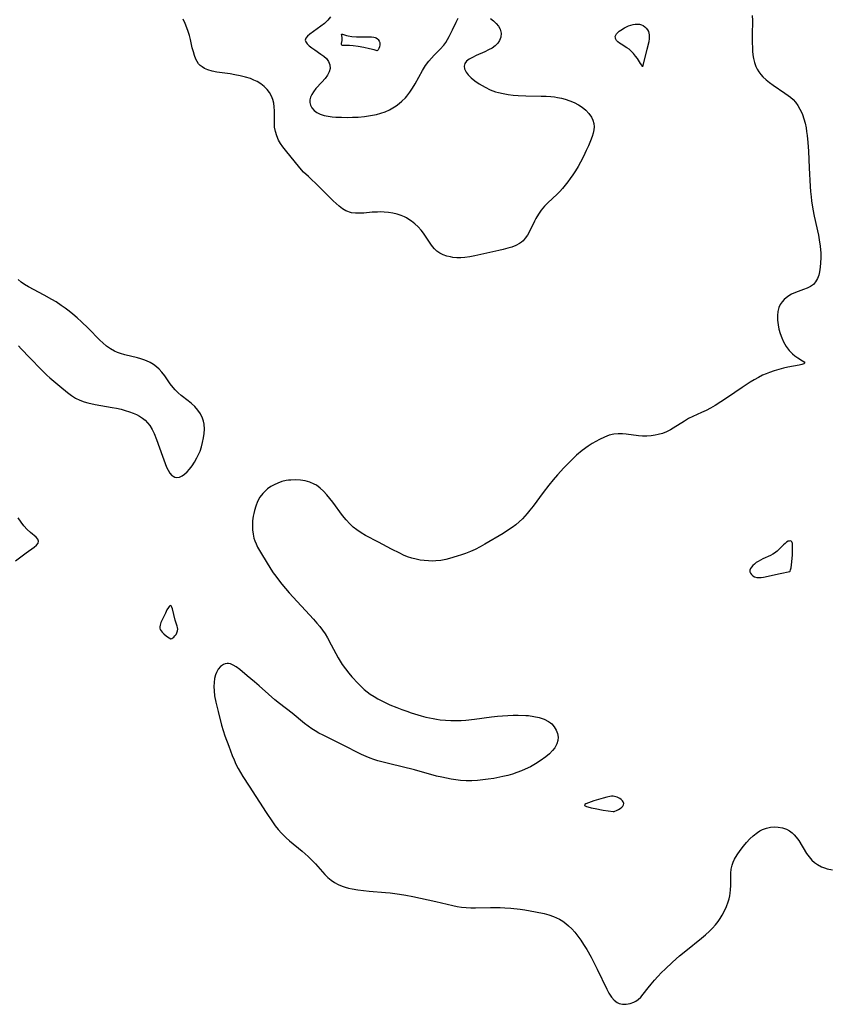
# Model space of a CAD drawing. Header units: inches. Extents: x 1073367 to 1082519, y 1569854 to 1574957.
# Tile 152 of 256: x 1076657 to 1076933, y 1572256 to 1572590. Entities that reach past the tile are written whole.
import ezdxf

# ---------------------------------------------------------------- set-up
doc = ezdxf.new("R2010")
doc.units = ezdxf.units.IN
doc.header["$MEASUREMENT"] = 0
doc.layers.add('CGG_CurvaNivelLidar_v1', color=7, linetype='Continuous', lineweight=30, true_color=0x008008)

msp = doc.modelspace()

# ---------------------------------------------------------------- linework, layer by layer
at = {"layer": 'CGG_CurvaNivelLidar_v1'}
for points in [[(1076905.7544, 1572591.6278, 70), (1076905.7777, 1572589.8663, 70), (1076905.7082, 1572584.9099, 70), (1076905.7265, 1572582.1547, 70), (1076905.7682, 1572580.7868, 70), (1076905.8458, 1572579.4737, 70), (1076905.9726, 1572578.1848, 70), (1076906.1628, 1572576.9275, 70), (1076906.4677, 1572575.5892, 70), (1076906.9031, 1572574.3144, 70), (1076907.3688, 1572573.3464, 70), (1076907.9383, 1572572.4349, 70), (1076908.6065, 1572571.5824, 70), (1076909.357, 1572570.7811, 70), (1076910.4429, 1572569.7882, 70), (1076911.6126, 1572568.8517, 70), (1076912.8413, 1572567.9598, 70), (1076916.8331, 1572565.2688, 70), (1076917.9263, 1572564.4736, 70), (1076918.7282, 1572563.8364, 70), (1076919.5909, 1572563.0567, 70), (1076920.3732, 1572562.2112, 70), (1076921.2056, 1572561.0698, 70), (1076921.9125, 1572559.8306, 70), (1076922.514, 1572558.5136, 70), (1076922.7416, 1572557.9342, 70), (1076923.2323, 1572556.4826, 70), (1076923.6403, 1572554.9833, 70), (1076923.9711, 1572553.446, 70), (1076924.1866, 1572552.167, 70), (1076924.3618, 1572550.872, 70), (1076924.6069, 1572548.4796, 70), (1076924.8154, 1572545.491, 70), (1076925.076, 1572539.8419, 70), (1076925.4175, 1572533.5313, 70), (1076925.5413, 1572531.8009, 70), (1076925.7043, 1572530.0768, 70), (1076925.8759, 1572528.6783, 70), (1076926.2969, 1572525.8953, 70), (1076926.7194, 1572523.5163, 70), (1076928.1784, 1572517.0292, 70), (1076928.4749, 1572515.4293, 70), (1076928.7731, 1572513.2748, 70), (1076928.9521, 1572510.9406, 70), (1076928.9857, 1572509.2933, 70), (1076928.9388, 1572507.6807, 70), (1076928.8033, 1572506.1192, 70), (1076928.5643, 1572504.6296, 70), (1076928.4364, 1572504.0673, 70), (1076928.2759, 1572503.4907, 70), (1076927.8245, 1572502.2961, 70), (1076927.2265, 1572501.232, 70), (1076926.4594, 1572500.334, 70), (1076925.4882, 1572499.6139, 70), (1076924.367, 1572499.0436, 70), (1076923.1464, 1572498.5618, 70), (1076920.3823, 1572497.5535, 70), (1076919.1037, 1572496.9736, 70), (1076917.782, 1572496.1768, 70), (1076916.6106, 1572495.2062, 70), (1076915.8708, 1572494.3734, 70), (1076915.2575, 1572493.4519, 70), (1076914.7879, 1572492.4498, 70), (1076914.4271, 1572491.1322, 70), (1076914.27, 1572489.7344, 70), (1076914.2941, 1572488.1512, 70), (1076914.4773, 1572486.6388, 70), (1076914.7923, 1572485.1195, 70), (1076915.221, 1572483.6138, 70), (1076915.7423, 1572482.1761, 70), (1076916.3723, 1572480.7976, 70), (1076917.2597, 1572479.2884, 70), (1076918.2746, 1572477.9248, 70), (1076919.3803, 1572476.7426, 70), (1076920.1781, 1572476.0547, 70), (1076921.1619, 1572475.3566, 70), (1076922.836, 1572474.3481, 70), (1076923.3553, 1572473.9811, 70), (1076923.5285, 1572473.6775, 70), (1076923.2539, 1572473.4098, 70), (1076922.5865, 1572473.1726, 70), (1076921.6218, 1572472.9467, 70), (1076917.86, 1572472.2037, 70), (1076916.3476, 1572471.8536, 70), (1076914.7859, 1572471.4455, 70), (1076913.1986, 1572470.976, 70), (1076911.6056, 1572470.4377, 70), (1076910.4176, 1572469.9818, 70), (1076909.2434, 1572469.4751, 70), (1076907.8, 1572468.764, 70), (1076906.3846, 1572467.9814, 70), (1076904.9935, 1572467.143, 70), (1076903.6438, 1572466.276, 70), (1076902.31, 1572465.3798, 70), (1076897.3479, 1572461.9232, 70), (1076895.1018, 1572460.4404, 70), (1076893.1177, 1572459.218, 70), (1076891.5829, 1572458.3452, 70), (1076890.038, 1572457.5346, 70), (1076888.4874, 1572456.7937, 70), (1076885.5921, 1572455.5062, 70), (1076884.133, 1572454.7548, 70), (1076882.7035, 1572453.9338, 70), (1076878.911, 1572451.5745, 70), (1076877.951, 1572451.0124, 70), (1076876.6146, 1572450.333, 70), (1076875.235, 1572449.7658, 70), (1076873.8153, 1572449.3319, 70), (1076872.8372, 1572449.123, 70), (1076871.4166, 1572448.9185, 70), (1076869.9762, 1572448.8159, 70), (1076868.5268, 1572448.8164, 70), (1076867.1119, 1572448.9142, 70), (1076862.9973, 1572449.4485, 70), (1076861.7063, 1572449.5847, 70), (1076860.2387, 1572449.6411, 70), (1076858.7994, 1572449.5314, 70), (1076857.158, 1572449.1365, 70), (1076855.5461, 1572448.5112, 70), (1076853.9463, 1572447.7292, 70), (1076852.6664, 1572447.0276, 70), (1076851.392, 1572446.2682, 70), (1076850.0339, 1572445.386, 70), (1076848.0548, 1572443.9469, 70), (1076846.1201, 1572442.3327, 70), (1076845.0211, 1572441.3283, 70), (1076842.8905, 1572439.2247, 70), (1076841.7869, 1572438.0602, 70), (1076839.6376, 1572435.6689, 70), (1076838.1594, 1572433.9414, 70), (1076836.7471, 1572432.2258, 70), (1076834.7319, 1572429.6673, 70), (1076831.3753, 1572425.0986, 70), (1076830.3127, 1572423.6844, 70), (1076829.3879, 1572422.5281, 70), (1076828.5956, 1572421.6157, 70), (1076827.7644, 1572420.7431, 70), (1076826.6425, 1572419.6964, 70), (1076825.4583, 1572418.7168, 70), (1076824.2213, 1572417.7977, 70), (1076822.7097, 1572416.7833, 70), (1076821.1575, 1572415.8147, 70), (1076815.0281, 1572412.1551, 70), (1076813.3917, 1572411.238, 70), (1076811.7245, 1572410.3877, 70), (1076810.092, 1572409.6608, 70), (1076808.4286, 1572409.0075, 70), (1076807.0182, 1572408.5061, 70), (1076805.598, 1572408.0414, 70), (1076802.9555, 1572407.2749, 70), (1076801.7358, 1572406.9762, 70), (1076800.0769, 1572406.6555, 70), (1076798.41, 1572406.4599, 70), (1076797.1432, 1572406.4124, 70), (1076795.8742, 1572406.4436, 70), (1076794.4599, 1572406.5583, 70), (1076793.0512, 1572406.7543, 70), (1076791.6533, 1572407.0341, 70), (1076790.1977, 1572407.424, 70), (1076788.7649, 1572407.9084, 70), (1076787.4364, 1572408.447, 70), (1076786.1261, 1572409.0471, 70), (1076783.3482, 1572410.4618, 70), (1076778.9277, 1572412.8316, 70), (1076774.5011, 1572415.1316, 70), (1076772.9901, 1572416.0038, 70), (1076771.55, 1572416.9703, 70), (1076770.3139, 1572417.9692, 70), (1076769.1561, 1572419.0703, 70), (1076767.8999, 1572420.4587, 70), (1076766.7166, 1572421.9307, 70), (1076763.4138, 1572426.3565, 70), (1076762.4034, 1572427.6534, 70), (1076761.3474, 1572428.9307, 70), (1076760.2495, 1572430.129, 70), (1076759.0868, 1572431.2107, 70), (1076757.823, 1572432.1369, 70), (1076757.0613, 1572432.5672, 70), (1076755.5913, 1572433.1799, 70), (1076754.0389, 1572433.6033, 70), (1076752.4313, 1572433.8624, 70), (1076750.7928, 1572433.9696, 70), (1076749.1464, 1572433.9247, 70), (1076748.3855, 1572433.8486, 70), (1076747.6165, 1572433.7309, 70), (1076746.1582, 1572433.3905, 70), (1076744.7461, 1572432.905, 70), (1076743.5254, 1572432.3433, 70), (1076742.3662, 1572431.6766, 70), (1076741.2792, 1572430.9149, 70), (1076740.4132, 1572430.1853, 70), (1076739.6283, 1572429.3784, 70), (1076738.6621, 1572428.0663, 70), (1076737.8732, 1572426.6132, 70), (1076737.2411, 1572425.0571, 70), (1076736.7984, 1572423.5899, 70), (1076736.5758, 1572422.6181, 70), (1076736.399, 1572421.6337, 70), (1076736.2077, 1572420.0784, 70), (1076736.1272, 1572418.5184, 70), (1076736.1736, 1572416.9671, 70), (1076736.3436, 1572415.5803, 70), (1076736.6498, 1572414.2229, 70), (1076736.967, 1572413.253, 70), (1076737.353, 1572412.3029, 70), (1076737.8984, 1572411.1687, 70), (1076738.5081, 1572410.056, 70), (1076739.2306, 1572408.8514, 70), (1076742.4187, 1572403.6815, 70), (1076743.2157, 1572402.458, 70), (1076744.0516, 1572401.2519, 70), (1076744.9229, 1572400.0651, 70), (1076746.103, 1572398.5557, 70), (1076747.3295, 1572397.0833, 70), (1076748.5961, 1572395.65, 70), (1076756.8167, 1572386.7489, 70), (1076758.0173, 1572385.3908, 70), (1076759.0074, 1572384.1845, 70), (1076759.8999, 1572382.9687, 70), (1076760.7591, 1572381.6804, 70), (1076761.576, 1572380.3575, 70), (1076762.8971, 1572378.0381, 70), (1076765.2601, 1572373.6325, 70), (1076765.9268, 1572372.4888, 70), (1076766.63, 1572371.3687, 70), (1076767.6841, 1572369.849, 70), (1076768.8141, 1572368.3868, 70), (1076769.8718, 1572367.1386, 70), (1076772.0169, 1572364.8226, 70), (1076773.1001, 1572363.757, 70), (1076774.0714, 1572362.8803, 70), (1076775.0798, 1572362.0482, 70), (1076776.1273, 1572361.2663, 70), (1076777.39, 1572360.4299, 70), (1076778.7001, 1572359.6617, 70), (1076780.0428, 1572358.9575, 70), (1076782.8092, 1572357.6733, 70), (1076785.164, 1572356.6839, 70), (1076786.812, 1572356.0449, 70), (1076788.4765, 1572355.4476, 70), (1076790.0344, 1572354.9324, 70), (1076793.3475, 1572353.9369, 70), (1076795.0123, 1572353.4918, 70), (1076797.4771, 1572352.933, 70), (1076798.6094, 1572352.7378, 70), (1076799.8528, 1572352.5761, 70), (1076801.6192, 1572352.4176, 70), (1076803.3978, 1572352.3287, 70), (1076805.1852, 1572352.3049, 70), (1076806.9785, 1572352.347, 70), (1076808.5645, 1572352.44, 70), (1076811.4889, 1572352.732, 70), (1076817.2121, 1572353.5133, 70), (1076819.2678, 1572353.749, 70), (1076821.0397, 1572353.9091, 70), (1076822.8118, 1572354.0287, 70), (1076824.5795, 1572354.1039, 70), (1076826.3366, 1572354.1269, 70), (1076828.9058, 1572354.0385, 70), (1076829.7845, 1572353.9649, 70), (1076831.6537, 1572353.7109, 70), (1076833.4376, 1572353.317, 70), (1076835.0974, 1572352.76, 70), (1076836.5805, 1572352.0024, 70), (1076837.2215, 1572351.5446, 70), (1076837.676, 1572351.1464, 70), (1076838.5406, 1572350.15, 70), (1076839.2013, 1572349.0372, 70), (1076839.6436, 1572347.8477, 70), (1076839.8385, 1572346.6165, 70), (1076839.773, 1572345.4987, 70), (1076839.4719, 1572344.4057, 70), (1076839.131, 1572343.6897, 70), (1076838.6931, 1572342.998, 70), (1076837.9701, 1572342.0969, 70), (1076836.8937, 1572341.0239, 70), (1076835.6723, 1572340.004, 70), (1076833.7892, 1572338.6498, 70), (1076832.1502, 1572337.6048, 70), (1076830.4393, 1572336.628, 70), (1076828.6619, 1572335.7449, 70), (1076827.3765, 1572335.1956, 70), (1076825.8764, 1572334.6326, 70), (1076824.35, 1572334.1315, 70), (1076822.8029, 1572333.6891, 70), (1076821.0594, 1572333.2631, 70), (1076818.0265, 1572332.669, 70), (1076816.1715, 1572332.3796, 70), (1076814.3142, 1572332.1438, 70), (1076812.4572, 1572331.97, 70), (1076810.6019, 1572331.8727, 70), (1076808.6384, 1572331.8741, 70), (1076806.7416, 1572331.9913, 70), (1076805.1443, 1572332.1713, 70), (1076803.5535, 1572332.4121, 70), (1076801.9698, 1572332.7038, 70), (1076800.3938, 1572333.0393, 70), (1076798.6284, 1572333.4653, 70), (1076791.1441, 1572335.5566, 70), (1076782.7314, 1572337.5665, 70), (1076779.9916, 1572338.2781, 70), (1076778.6361, 1572338.673, 70), (1076777.3329, 1572339.0972, 70), (1076776.0451, 1572339.5637, 70), (1076774.7744, 1572340.074, 70), (1076773.1835, 1572340.7854, 70), (1076771.6129, 1572341.5468, 70), (1076768.0259, 1572343.369, 70), (1076760.1484, 1572347.2879, 70), (1076758.7071, 1572348.0592, 70), (1076757.4719, 1572348.7712, 70), (1076756.2668, 1572349.5256, 70), (1076755.0983, 1572350.3299, 70), (1076753.8405, 1572351.2907, 70), (1076749.6704, 1572354.7454, 70), (1076745.3222, 1572358.0329, 70), (1076743.7218, 1572359.292, 70), (1076741.5329, 1572361.1971, 70), (1076738.4359, 1572364.0428, 70), (1076736.8618, 1572365.43, 70), (1076734.3792, 1572367.5062, 70), (1076731.8458, 1572369.5676, 70), (1076730.6276, 1572370.4703, 70), (1076729.6316, 1572371.0734, 70), (1076728.6474, 1572371.4849, 70), (1076728.0404, 1572371.6178, 70), (1076727.5289, 1572371.6444, 70), (1076726.8784, 1572371.5548, 70), (1076726.2602, 1572371.3299, 70), (1076725.3415, 1572370.6924, 70), (1076724.5581, 1572369.78, 70), (1076723.9317, 1572368.6493, 70), (1076723.6135, 1572367.8018, 70), (1076723.2939, 1572366.5723, 70), (1076723.0939, 1572365.2599, 70), (1076723.0218, 1572363.8877, 70), (1076723.0971, 1572362.3212, 70), (1076723.3029, 1572360.7206, 70), (1076723.7282, 1572358.5121, 70), (1076724.4855, 1572355.3463, 70), (1076725.6607, 1572350.6803, 70), (1076726.1996, 1572348.8866, 70), (1076726.7971, 1572347.107, 70), (1076728.0834, 1572343.5784, 70), (1076729.2726, 1572340.4641, 70), (1076729.8867, 1572338.97, 70), (1076730.5435, 1572337.5031, 70), (1076731.2614, 1572336.0731, 70), (1076732.0433, 1572334.6994, 70), (1076732.8714, 1572333.3483, 70), (1076734.9749, 1572330.0326, 70), (1076740.7489, 1572321.0793, 70), (1076742.9164, 1572317.8936, 70), (1076743.8948, 1572316.5701, 70), (1076744.9168, 1572315.2875, 70), (1076745.995, 1572314.0586, 70), (1076746.7451, 1572313.2818, 70), (1076747.523, 1572312.5332, 70), (1076748.6786, 1572311.5025, 70), (1076753.0082, 1572307.9097, 70), (1076755.0384, 1572306.1217, 70), (1076756.3324, 1572304.8889, 70), (1076757.5628, 1572303.619, 70), (1076760.7082, 1572300.0662, 70), (1076761.7441, 1572299.0231, 70), (1076762.8543, 1572298.0893, 70), (1076764.0152, 1572297.3266, 70), (1076765.2585, 1572296.6803, 70), (1076766.5653, 1572296.1298, 70), (1076767.6458, 1572295.7503, 70), (1076768.7552, 1572295.4294, 70), (1076769.9965, 1572295.1494, 70), (1076771.8614, 1572294.8306, 70), (1076773.7665, 1572294.5893, 70), (1076775.6969, 1572294.4043, 70), (1076781.267, 1572293.9836, 70), (1076782.8432, 1572293.8119, 70), (1076785.9909, 1572293.3773, 70), (1076788.2206, 1572292.997, 70), (1076790.5869, 1572292.5348, 70), (1076798.3734, 1572290.8631, 70), (1076804.0994, 1572289.5048, 70), (1076805.5945, 1572289.212, 70), (1076807.0981, 1572288.9787, 70), (1076808.6102, 1572288.8173, 70), (1076810.2353, 1572288.7331, 70), (1076811.8687, 1572288.7185, 70), (1076816.9414, 1572288.8351, 70), (1076818.5854, 1572288.8448, 70), (1076820.186, 1572288.8087, 70), (1076821.7877, 1572288.7301, 70), (1076823.7594, 1572288.5835, 70), (1076826.9872, 1572288.237, 70), (1076828.5927, 1572288.0138, 70), (1076830.4178, 1572287.7155, 70), (1076832.2282, 1572287.3788, 70), (1076835.0739, 1572286.7544, 70), (1076836.7031, 1572286.2994, 70), (1076838.2865, 1572285.7537, 70), (1076839.3253, 1572285.3211, 70), (1076840.3302, 1572284.828, 70), (1076841.4164, 1572284.1899, 70), (1076842.4497, 1572283.4681, 70), (1076843.4268, 1572282.6661, 70), (1076844.5219, 1572281.6039, 70), (1076845.5459, 1572280.4511, 70), (1076846.586, 1572279.1286, 70), (1076847.5737, 1572277.7433, 70), (1076848.5202, 1572276.3109, 70), (1076849.5984, 1572274.5575, 70), (1076851.0536, 1572271.9437, 70), (1076853.1099, 1572267.9006, 70), (1076856.3447, 1572261.1523, 70), (1076857.1232, 1572259.7152, 70), (1076857.9563, 1572258.426, 70), (1076858.8737, 1572257.3445, 70), (1076859.9102, 1572256.5468, 70), (1076860.5596, 1572256.2518, 70), (1076861.7431, 1572255.9897, 70), (1076862.9916, 1572255.988, 70), (1076864.2586, 1572256.2206, 70), (1076865.4988, 1572256.6783, 70), (1076866.2534, 1572257.0883, 70), (1076866.9673, 1572257.592, 70), (1076867.8824, 1572258.4417, 70), (1076868.7376, 1572259.4244, 70), (1076870.4266, 1572261.61, 70), (1076871.409, 1572262.8349, 70), (1076872.5314, 1572264.1571, 70), (1076873.7104, 1572265.4706, 70), (1076874.9408, 1572266.7653, 70), (1076876.14, 1572267.9582, 70), (1076878.6298, 1572270.283, 70), (1076881.0528, 1572272.4064, 70), (1076883.2013, 1572274.1918, 70), (1076888.4799, 1572278.4241, 70), (1076889.8756, 1572279.6028, 70), (1076891.2148, 1572280.8249, 70), (1076892.245, 1572281.8617, 70), (1076893.2138, 1572282.9431, 70), (1076894.1106, 1572284.0733, 70), (1076894.8639, 1572285.1599, 70), (1076895.5513, 1572286.2843, 70), (1076896.321, 1572287.7275, 70), (1076896.9908, 1572289.2096, 70), (1076897.5496, 1572290.7247, 70), (1076897.8522, 1572291.7501, 70), (1076898.0936, 1572292.7864, 70), (1076898.2494, 1572293.6924, 70), (1076898.3698, 1572294.7971, 70), (1076898.4352, 1572296.2877, 70), (1076898.4439, 1572299.1553, 70), (1076898.4902, 1572300.5194, 70), (1076898.6263, 1572301.8578, 70), (1076898.9064, 1572303.1835, 70), (1076899.2681, 1572304.2365, 70), (1076899.7417, 1572305.2622, 70), (1076900.6264, 1572306.7681, 70), (1076901.6535, 1572308.226, 70), (1076902.77, 1572309.6495, 70), (1076903.8171, 1572310.8982, 70), (1076904.9089, 1572312.0957, 70), (1076906.0581, 1572313.2066, 70), (1076907.4638, 1572314.3233, 70), (1076908.3065, 1572314.8628, 70), (1076909.1826, 1572315.3158, 70), (1076910.5168, 1572315.7997, 70), (1076911.8983, 1572316.0918, 70), (1076913.2373, 1572316.2061, 70), (1076914.5697, 1572316.1597, 70), (1076916.0215, 1572315.9068, 70), (1076917.3995, 1572315.4191, 70), (1076918.3453, 1572314.8952, 70), (1076919.2239, 1572314.2403, 70), (1076919.9855, 1572313.5162, 70), (1076920.6863, 1572312.7058, 70), (1076921.4957, 1572311.5868, 70), (1076924.1891, 1572307.2103, 70), (1076925.0486, 1572306.0036, 70), (1076926.003, 1572304.899, 70), (1076926.8926, 1572304.0855, 70), (1076927.8673, 1572303.3838, 70), (1076929.2663, 1572302.6448, 70), (1076930.1954, 1572302.284, 70), (1076931.1599, 1572301.9895, 70), (1076932.9086, 1572301.6062, 70)], [(1076816.9105, 1572590.5089, 69.5), (1076817.9028, 1572589.7592, 69.5), (1076818.8374, 1572588.8877, 69.5), (1076819.6086, 1572587.9377, 69.5), (1076820.1652, 1572586.9148, 69.5), (1076820.4892, 1572585.5617, 69.5), (1076820.4005, 1572584.189, 69.5), (1076820.0215, 1572583.1183, 69.5), (1076819.3835, 1572582.1337, 69.5), (1076818.5201, 1572581.2779, 69.5), (1076817.4763, 1572580.5313, 69.5), (1076816.2901, 1572579.8692, 69.5), (1076815.0258, 1572579.2723, 69.5), (1076812.0267, 1572577.9556, 69.5), (1076810.8007, 1572577.3521, 69.5), (1076809.7096, 1572576.7264, 69.5), (1076808.8026, 1572576.0536, 69.5), (1076808.1867, 1572575.2973, 69.5), (1076807.9383, 1572574.4027, 69.5), (1076808.0618, 1572573.4318, 69.5), (1076808.6072, 1572572.3287, 69.5), (1076809.2877, 1572571.4783, 69.5), (1076810.3681, 1572570.4281, 69.5), (1076811.6399, 1572569.4006, 69.5), (1076813.0549, 1572568.4134, 69.5), (1076814.0491, 1572567.7954, 69.5), (1076815.085, 1572567.2118, 69.5), (1076816.7826, 1572566.3886, 69.5), (1076818.5661, 1572565.7144, 69.5), (1076819.5821, 1572565.422, 69.5), (1076821.2165, 1572565.0557, 69.5), (1076822.8907, 1572564.7795, 69.5), (1076824.5934, 1572564.5769, 69.5), (1076826.3155, 1572564.4357, 69.5), (1076828.9308, 1572564.321, 69.5), (1076834.0558, 1572564.2488, 69.5), (1076835.752, 1572564.1866, 69.5), (1076837.4326, 1572564.063, 69.5), (1076838.6328, 1572563.9201, 69.5), (1076839.6417, 1572563.7578, 69.5), (1076840.9693, 1572563.4785, 69.5), (1076842.2692, 1572563.1338, 69.5), (1076843.843, 1572562.6204, 69.5), (1076845.35, 1572562.0106, 69.5), (1076846.7677, 1572561.2925, 69.5), (1076848.017, 1572560.4874, 69.5), (1076849.2559, 1572559.4499, 69.5), (1076850.3096, 1572558.2909, 69.5), (1076851.1491, 1572557.0337, 69.5), (1076851.6273, 1572555.9999, 69.5), (1076851.9337, 1572554.9315, 69.5), (1076852.0458, 1572553.8419, 69.5), (1076851.9555, 1572552.7719, 69.5), (1076851.7111, 1572551.6834, 69.5), (1076851.3638, 1572550.5655, 69.5), (1076850.796, 1572548.9881, 69.5), (1076850.1452, 1572547.36, 69.5), (1076849.4229, 1572545.7038, 69.5), (1076848.452, 1572543.6823, 69.5), (1076847.4428, 1572541.7892, 69.5), (1076846.6072, 1572540.3359, 69.5), (1076845.732, 1572538.9016, 69.5), (1076844.8191, 1572537.492, 69.5), (1076843.9886, 1572536.2841, 69.5), (1076843.1275, 1572535.1051, 69.5), (1076842.2331, 1572533.9608, 69.5), (1076841.3314, 1572532.8923, 69.5), (1076840.3909, 1572531.8702, 69.5), (1076839.5069, 1572530.9894, 69.5), (1076836.3299, 1572527.9716, 69.5), (1076835.2567, 1572526.8483, 69.5), (1076834.1525, 1572525.5315, 69.5), (1076833.1562, 1572524.151, 69.5), (1076832.2788, 1572522.716, 69.5), (1076831.7882, 1572521.7845, 69.5), (1076830.1058, 1572518.2749, 69.5), (1076829.4485, 1572517.072, 69.5), (1076828.7112, 1572515.9697, 69.5), (1076827.9956, 1572515.1495, 69.5), (1076827.4171, 1572514.6416, 69.5), (1076827.0723, 1572514.3886, 69.5), (1076826.7619, 1572514.1854, 69.5), (1076825.5311, 1572513.5353, 69.5), (1076824.1836, 1572513.0052, 69.5), (1076822.7492, 1572512.5615, 69.5), (1076821.2527, 1572512.1764, 69.5), (1076819.7142, 1572511.8267, 69.5), (1076811.5473, 1572510.037, 69.5), (1076809.8909, 1572509.6798, 69.5), (1076808.2489, 1572509.4144, 69.5), (1076806.8565, 1572509.3202, 69.5), (1076805.4714, 1572509.3477, 69.5), (1076804.1069, 1572509.4894, 69.5), (1076803.3514, 1572509.6192, 69.5), (1076802.0716, 1572509.9345, 69.5), (1076800.8531, 1572510.3718, 69.5), (1076799.7164, 1572510.9461, 69.5), (1076798.7368, 1572511.6275, 69.5), (1076797.8597, 1572512.4353, 69.5), (1076797.2335, 1572513.1628, 69.5), (1076796.6516, 1572513.9453, 69.5), (1076794.1241, 1572517.7552, 69.5), (1076793.3902, 1572518.739, 69.5), (1076792.3936, 1572519.8528, 69.5), (1076791.2923, 1572520.8739, 69.5), (1076790.1063, 1572521.8002, 69.5), (1076788.8513, 1572522.6241, 69.5), (1076788.4394, 1572522.8623, 69.5), (1076787.6851, 1572523.2522, 69.5), (1076786.6483, 1572523.6884, 69.5), (1076785.2527, 1572524.1388, 69.5), (1076783.8065, 1572524.4789, 69.5), (1076782.3248, 1572524.7167, 69.5), (1076780.8208, 1572524.8547, 69.5), (1076779.7128, 1572524.8925, 69.5), (1076778.6043, 1572524.8818, 69.5), (1076776.776, 1572524.776, 69.5), (1076773.9418, 1572524.5171, 69.5), (1076772.5654, 1572524.4407, 69.5), (1076771.1144, 1572524.4681, 69.5), (1076769.7254, 1572524.6485, 69.5), (1076769.0814, 1572524.8048, 69.5), (1076768.4517, 1572525.0205, 69.5), (1076767.7826, 1572525.3228, 69.5), (1076766.6539, 1572525.9963, 69.5), (1076765.5678, 1572526.8143, 69.5), (1076764.5086, 1572527.7387, 69.5), (1076763.4782, 1572528.7201, 69.5), (1076758.678, 1572533.5461, 69.5), (1076755.1087, 1572536.8822, 69.5), (1076753.5155, 1572538.4573, 69.5), (1076752.2347, 1572539.9136, 69.5), (1076747.3344, 1572545.9272, 69.5), (1076746.484, 1572547.016, 69.5), (1076745.7013, 1572548.1283, 69.5), (1076745.0182, 1572549.2803, 69.5), (1076744.3816, 1572550.6959, 69.5), (1076743.9285, 1572552.167, 69.5), (1076743.6659, 1572553.6728, 69.5), (1076743.59, 1572555.0925, 69.5), (1076743.6427, 1572557.9601, 69.5), (1076743.6281, 1572559.2475, 69.5), (1076743.5515, 1572560.537, 69.5), (1076743.3813, 1572561.7991, 69.5), (1076743.0769, 1572563.0171, 69.5), (1076742.5734, 1572564.2397, 69.5), (1076741.899, 1572565.3887, 69.5), (1076741.0765, 1572566.4568, 69.5), (1076740.0831, 1572567.4692, 69.5), (1076738.964, 1572568.3717, 69.5), (1076737.7294, 1572569.1477, 69.5), (1076736.6214, 1572569.686, 69.5), (1076735.4528, 1572570.1412, 69.5), (1076733.7489, 1572570.6678, 69.5), (1076731.9856, 1572571.0968, 69.5), (1076730.189, 1572571.4513, 69.5), (1076728.5475, 1572571.7242, 69.5), (1076724.0221, 1572572.3876, 69.5), (1076722.4472, 1572572.6997, 69.5), (1076720.9775, 1572573.1238, 69.5), (1076719.8121, 1572573.6281, 69.5), (1076719.0249, 1572574.1106, 69.5), (1076718.4125, 1572574.6153, 69.5), (1076717.8819, 1572575.1965, 69.5), (1076717.3888, 1572575.9333, 69.5), (1076716.9765, 1572576.7499, 69.5), (1076716.4986, 1572577.9664, 69.5), (1076716.0916, 1572579.2759, 69.5), (1076715.7366, 1572580.6527, 69.5), (1076715.088, 1572583.47, 69.5), (1076714.7407, 1572584.7886, 69.5), (1076714.3444, 1572586.1051, 69.5), (1076713.8971, 1572587.4104, 69.5), (1076713.3319, 1572588.8367, 69.5), (1076712.6452, 1572590.2862, 69.5)], [(1076762.6341, 1572591.102, 69.5), (1076761.6672, 1572589.9587, 69.5), (1076760.5427, 1572588.8786, 69.5), (1076759.3492, 1572587.9126, 69.5), (1076755.6211, 1572585.2667, 69.5), (1076754.8144, 1572584.585, 69.5), (1076754.2565, 1572583.9143, 69.5), (1076754.0377, 1572583.2407, 69.5), (1076754.2053, 1572582.5939, 69.5), (1076754.6776, 1572581.9355, 69.5), (1076755.3773, 1572581.2686, 69.5), (1076756.2381, 1572580.5954, 69.5), (1076757.268, 1572579.8749, 69.5), (1076759.397, 1572578.4666, 69.5), (1076760.3756, 1572577.744, 69.5), (1076761.2242, 1572576.9464, 69.5), (1076761.9509, 1572575.9146, 69.5), (1076762.3809, 1572574.7838, 69.5), (1076762.461, 1572573.6045, 69.5), (1076762.169, 1572572.4637, 69.5), (1076761.5813, 1572571.3326, 69.5), (1076760.7779, 1572570.2225, 69.5), (1076759.7082, 1572569.0063, 69.5), (1076757.6386, 1572566.7507, 69.5), (1076756.8024, 1572565.6828, 69.5), (1076756.2411, 1572564.7999, 69.5), (1076755.8231, 1572563.9061, 69.5), (1076755.5891, 1572563.0069, 69.5), (1076755.5826, 1572562.0327, 69.5), (1076755.8232, 1572561.0915, 69.5), (1076756.2941, 1572560.2174, 69.5), (1076757.037, 1572559.3915, 69.5), (1076757.9866, 1572558.6895, 69.5), (1076759.1045, 1572558.1217, 69.5), (1076760.4294, 1572557.6787, 69.5), (1076761.8698, 1572557.3751, 69.5), (1076763.1368, 1572557.2107, 69.5), (1076764.4491, 1572557.1038, 69.5), (1076766.3327, 1572557.017, 69.5), (1076768.2588, 1572556.9914, 69.5), (1076770.1337, 1572557.0245, 69.5), (1076772.0151, 1572557.1202, 69.5), (1076774.1987, 1572557.32, 69.5), (1076775.5477, 1572557.4917, 69.5), (1076776.8819, 1572557.7081, 69.5), (1076778.1955, 1572557.9823, 69.5), (1076779.7233, 1572558.4007, 69.5), (1076781.204, 1572558.9244, 69.5), (1076782.6259, 1572559.5614, 69.5), (1076783.787, 1572560.2025, 69.5), (1076784.8964, 1572560.9232, 69.5), (1076785.9542, 1572561.7134, 69.5), (1076786.8599, 1572562.4788, 69.5), (1076788.0742, 1572563.6713, 69.5), (1076788.5463, 1572564.2063, 69.5), (1076789.5603, 1572565.5325, 69.5), (1076790.4667, 1572566.9174, 69.5), (1076791.3137, 1572568.3545, 69.5), (1076793.8723, 1572572.9512, 69.5), (1076794.8833, 1572574.5596, 69.5), (1076795.9798, 1572576.0751, 69.5), (1076796.8435, 1572577.1093, 69.5), (1076797.7442, 1572578.0848, 69.5), (1076799.8912, 1572580.2073, 69.5), (1076801.031, 1572581.455, 69.5), (1076801.7167, 1572582.3884, 69.5), (1076802.3395, 1572583.3865, 69.5), (1076802.9181, 1572584.4309, 69.5), (1076804.0357, 1572586.6709, 69.5), (1076805.2728, 1572589.2741, 69.5), (1076805.9726, 1572590.6709, 69.5)], [(1076656.7104, 1572479.449, 70), (1076657.6433, 1572478.4244, 70), (1076660.5786, 1572475.445, 70), (1076664.5033, 1572471.3263, 70), (1076665.4286, 1572470.4077, 70), (1076666.4008, 1572469.5127, 70), (1076667.399, 1572468.6494, 70), (1076670.8292, 1572465.8314, 70), (1076673.3609, 1572463.6751, 70), (1076674.7128, 1572462.611, 70), (1076676.1384, 1572461.6874, 70), (1076677.546, 1572461.0167, 70), (1076679.0425, 1572460.4859, 70), (1076680.2493, 1572460.1463, 70), (1076682.7487, 1572459.5892, 70), (1076688.5446, 1572458.5724, 70), (1076690.0505, 1572458.2784, 70), (1076691.536, 1572457.9415, 70), (1076692.9906, 1572457.5482, 70), (1076694.4403, 1572457.0745, 70), (1076695.6215, 1572456.625, 70), (1076696.7571, 1572456.1262, 70), (1076697.8355, 1572455.5702, 70), (1076698.831, 1572454.9514, 70), (1076699.7376, 1572454.2365, 70), (1076700.5708, 1572453.367, 70), (1076701.3082, 1572452.385, 70), (1076702.0962, 1572451.0858, 70), (1076702.7937, 1572449.6885, 70), (1076703.6012, 1572447.7254, 70), (1076705.5654, 1572442.0322, 70), (1076706.5031, 1572439.5094, 70), (1076707.0038, 1572438.3063, 70), (1076707.5398, 1572437.2131, 70), (1076708.1323, 1572436.2692, 70), (1076708.8388, 1572435.4897, 70), (1076709.2303, 1572435.2002, 70), (1076709.7686, 1572434.9462, 70), (1076710.4352, 1572434.8259, 70), (1076711.3398, 1572434.9298, 70), (1076712.2549, 1572435.2995, 70), (1076713.1165, 1572435.8828, 70), (1076713.953, 1572436.6474, 70), (1076714.7643, 1572437.5539, 70), (1076715.6639, 1572438.7329, 70), (1076716.5149, 1572440.0254, 70), (1076717.3001, 1572441.4078, 70), (1076717.9971, 1572442.8642, 70), (1076718.3537, 1572443.7454, 70), (1076718.8461, 1572445.2054, 70), (1076719.2402, 1572446.6924, 70), (1076719.5385, 1572448.1888, 70), (1076719.7369, 1572449.6785, 70), (1076719.8245, 1572451.1456, 70), (1076719.7421, 1572452.9113, 70), (1076719.5523, 1572453.9555, 70), (1076719.2446, 1572454.9615, 70), (1076718.5644, 1572456.3791, 70), (1076717.6607, 1572457.6874, 70), (1076716.6175, 1572458.8466, 70), (1076715.4543, 1572459.9169, 70), (1076714.3167, 1572460.839, 70), (1076712.0025, 1572462.6255, 70), (1076710.9006, 1572463.5536, 70), (1076709.9448, 1572464.4829, 70), (1076709.2407, 1572465.2928, 70), (1076708.264, 1572466.5902, 70), (1076706.3925, 1572469.2851, 70), (1076705.3803, 1572470.5777, 70), (1076704.5271, 1572471.4936, 70), (1076703.5958, 1572472.3328, 70), (1076702.5367, 1572473.1168, 70), (1076701.4024, 1572473.8011, 70), (1076700.2029, 1572474.3828, 70), (1076699.2442, 1572474.7585, 70), (1076698.2591, 1572475.0833, 70), (1076697.1376, 1572475.4003, 70), (1076692.8628, 1572476.4259, 70), (1076691.326, 1572476.8668, 70), (1076690.3276, 1572477.2217, 70), (1076689.3588, 1572477.641, 70), (1076687.9375, 1572478.4291, 70), (1076686.5946, 1572479.3677, 70), (1076685.3235, 1572480.4297, 70), (1076684.3528, 1572481.3523, 70), (1076680.3943, 1572485.4289, 70), (1076678.1296, 1572487.6351, 70), (1076676.6991, 1572488.9264, 70), (1076675.2245, 1572490.174, 70), (1076673.9276, 1572491.206, 70), (1076672.6038, 1572492.2046, 70), (1076671.2558, 1572493.1699, 70), (1076669.495, 1572494.3506, 70), (1076668.0838, 1572495.2188, 70), (1076665.4665, 1572496.6841, 70), (1076660.1735, 1572499.5035, 70), (1076658.8101, 1572500.3175, 70), (1076657.6574, 1572501.0974, 70), (1076656.5854, 1572501.9592, 70)], [(1076655.704, 1572406.4469, 70), (1076659.3362, 1572409.2509, 70), (1076662.0154, 1572411.1476, 70), (1076662.8284, 1572411.837, 70), (1076663.382, 1572412.5026, 70), (1076663.5833, 1572413.1524, 70), (1076663.3366, 1572413.8368, 70), (1076662.7137, 1572414.5411, 70), (1076660.8179, 1572416.1377, 70), (1076659.6786, 1572417.1719, 70), (1076658.6167, 1572418.3337, 70), (1076657.6055, 1572419.6428, 70), (1076656.6555, 1572421.0702, 70)]]:
    msp.add_polyline3d(points, dxfattribs=at)
for points in [[(1076868.5, 1572574.1848, 69.5), (1076868.2219, 1572574.7289, 69.5), (1076867.8621, 1572575.3344, 69.5), (1076866.8074, 1572576.9382, 69.5), (1076866.1496, 1572577.827, 69.5), (1076865.4279, 1572578.6996, 69.5), (1076864.659, 1572579.4992, 69.5), (1076863.9245, 1572580.1316, 69.5), (1076863.2115, 1572580.6437, 69.5), (1076861.2622, 1572581.8328, 69.5), (1076860.6738, 1572582.2278, 69.5), (1076860.1499, 1572582.6379, 69.5), (1076859.7177, 1572583.0722, 69.5), (1076859.5114, 1572583.3555, 69.5), (1076859.313, 1572583.7933, 69.5), (1076859.2745, 1572583.9664, 69.5), (1076859.2721, 1572584.4488, 69.5), (1076859.4154, 1572584.9256, 69.5), (1076859.7029, 1572585.3836, 69.5), (1076860.1038, 1572585.817, 69.5), (1076860.5883, 1572586.2306, 69.5), (1076861.1334, 1572586.6273, 69.5), (1076862.3835, 1572587.3962, 69.5), (1076863.0728, 1572587.7521, 69.5), (1076863.7866, 1572588.0593, 69.5), (1076864.5282, 1572588.3036, 69.5), (1076865.281, 1572588.482, 69.5), (1076866.033, 1572588.5939, 69.5), (1076866.7717, 1572588.6324, 69.5), (1076867.4836, 1572588.5836, 69.5), (1076868.1525, 1572588.4253, 69.5), (1076868.7553, 1572588.1428, 69.5), (1076869.2972, 1572587.753, 69.5), (1076869.7736, 1572587.2777, 69.5), (1076870.174, 1572586.7318, 69.5), (1076870.481, 1572586.1243, 69.5), (1076870.6509, 1572585.5811, 69.5), (1076870.7509, 1572585.0083, 69.5), (1076870.7886, 1572584.4143, 69.5), (1076870.7682, 1572583.8062, 69.5), (1076870.5925, 1572582.6248, 69.5), (1076869.9744, 1572580.0029, 69.5), (1076868.6025, 1572574.683, 69.5)], [(1076778.5, 1572579.573, 69.5), (1076777.4465, 1572579.9122, 69.5), (1076775.8565, 1572580.3143, 69.5), (1076773.9618, 1572580.7178, 69.5), (1076772.0146, 1572581.0685, 69.5), (1076770.3086, 1572581.31, 69.5), (1076769.0433, 1572581.4113, 69.5), (1076768.4663, 1572581.4201, 69.5), (1076767.0108, 1572581.3487, 69.5), (1076766.6833, 1572581.385, 69.5), (1076766.4692, 1572581.5029, 69.5), (1076766.3807, 1572581.7618, 69.5), (1076766.4058, 1572582.1266, 69.5), (1076766.5696, 1572583.0378, 69.5), (1076766.608, 1572583.5286, 69.5), (1076766.5719, 1572583.9941, 69.5), (1076766.4188, 1572584.8033, 69.5), (1076766.3926, 1572585.0925, 69.5), (1076766.4657, 1572585.2595, 69.5), (1076766.6879, 1572585.2772, 69.5), (1076767.0404, 1572585.176, 69.5), (1076768.0354, 1572584.8095, 69.5), (1076768.6476, 1572584.6308, 69.5), (1076769.8154, 1572584.4385, 69.5), (1076771.4366, 1572584.3383, 69.5), (1076776.5183, 1572584.3163, 69.5), (1076777.315, 1572584.2256, 69.5), (1076777.7405, 1572584.1127, 69.5), (1076778.1371, 1572583.9492, 69.5), (1076778.5219, 1572583.7096, 69.5), (1076778.8453, 1572583.4047, 69.5), (1076779.1545, 1572582.918, 69.5), (1076779.3268, 1572582.3578, 69.5), (1076779.3529, 1572581.6191, 69.5), (1076779.2167, 1572580.9027, 69.5), (1076779.0223, 1572580.3722, 69.5), (1076778.8061, 1572579.9486, 69.5), (1076778.6175, 1572579.6693, 69.5)], [(1076918.5, 1572402.9135, 70.5), (1076918.5333, 1572402.9086, 70.5), (1076918.5797, 1572402.9794, 70.5), (1076918.7255, 1572403.41, 70.5), (1076918.8808, 1572404.1211, 70.5), (1076919.1622, 1572406.1499, 70.5), (1076919.3592, 1572408.5571, 70.5), (1076919.4384, 1572410.8154, 70.5), (1076919.4223, 1572411.717, 70.5), (1076919.3612, 1572412.374, 70.5), (1076919.2825, 1572412.721, 70.5), (1076919.1464, 1572412.9858, 70.5), (1076918.9274, 1572413.1634, 70.5), (1076918.6359, 1572413.2484, 70.5), (1076918.2657, 1572413.2264, 70.5), (1076917.9348, 1572413.1216, 70.5), (1076917.4018, 1572412.8287, 70.5), (1076916.8766, 1572412.4255, 70.5), (1076916.3448, 1572411.9401, 70.5), (1076914.1435, 1572409.738, 70.5), (1076913.3212, 1572409.0667, 70.5), (1076912.7322, 1572408.7067, 70.5), (1076911.9307, 1572408.2982, 70.5), (1076909.3417, 1572407.1432, 70.5), (1076908.4872, 1572406.7223, 70.5), (1076907.771, 1572406.3165, 70.5), (1076907.0965, 1572405.8775, 70.5), (1076906.4766, 1572405.4089, 70.5), (1076905.9302, 1572404.9158, 70.5), (1076905.4753, 1572404.4027, 70.5), (1076905.1384, 1572403.8758, 70.5), (1076904.9554, 1572403.3412, 70.5), (1076904.9589, 1572402.8005, 70.5), (1076905.1312, 1572402.2804, 70.5), (1076905.4459, 1572401.8057, 70.5), (1076905.8863, 1572401.4059, 70.5), (1076906.5108, 1572401.0802, 70.5), (1076907.2393, 1572400.8841, 70.5), (1076908.0372, 1572400.8197, 70.5), (1076908.7352, 1572400.8688, 70.5), (1076909.5501, 1572401.0028, 70.5), (1076915.196, 1572402.1828, 70.5)], [(1076708.5, 1572379.9972, 70), (1076708.8151, 1572380.1372, 70), (1076709.4753, 1572380.6265, 70), (1076709.8366, 1572380.9931, 70), (1076710.2134, 1572381.5072, 70), (1076710.5154, 1572382.0949, 70), (1076710.7166, 1572382.722, 70), (1076710.7934, 1572383.3514, 70), (1076710.7471, 1572383.8797, 70), (1076710.6158, 1572384.3656, 70), (1076710.2652, 1572385.2934, 70), (1076709.9227, 1572386.3846, 70), (1076708.9687, 1572390.1732, 70), (1076708.681, 1572390.9527, 70), (1076708.5199, 1572391.2014, 70), (1076708.341, 1572391.3089, 70), (1076708.131, 1572391.2387, 70), (1076707.9014, 1572391.0169, 70), (1076707.6576, 1572390.6857, 70), (1076707.1417, 1572389.8131, 70), (1076706.6052, 1572388.7868, 70), (1076705.7969, 1572387.1423, 70), (1076705.0975, 1572385.5877, 70), (1076704.7706, 1572384.614, 70), (1076704.6864, 1572384.1439, 70), (1076704.697, 1572383.6793, 70), (1076704.8595, 1572383.2071, 70), (1076705.1552, 1572382.7214, 70), (1076705.5518, 1572382.2368, 70), (1076706.0172, 1572381.768, 70), (1076707.0282, 1572380.9359, 70), (1076707.8982, 1572380.351, 70)], [(1076858.5, 1572321.3931, 70.5), (1076858.6018, 1572321.3912, 70.5), (1076858.9018, 1572321.4689, 70.5), (1076859.853, 1572321.8428, 70.5), (1076860.3999, 1572322.1264, 70.5), (1076860.9396, 1572322.4633, 70.5), (1076861.4278, 1572322.8423, 70.5), (1076861.8189, 1572323.2516, 70.5), (1076862.0661, 1572323.6791, 70.5), (1076862.1285, 1572324.1795, 70.5), (1076861.9726, 1572324.6504, 70.5), (1076861.6565, 1572325.0696, 70.5), (1076861.2583, 1572325.4612, 70.5), (1076860.7969, 1572325.813, 70.5), (1076860.3803, 1572326.0597, 70.5), (1076859.9359, 1572326.2668, 70.5), (1076859.4705, 1572326.4314, 70.5), (1076858.9891, 1572326.5477, 70.5), (1076858.4951, 1572326.6075, 70.5), (1076857.9757, 1572326.6035, 70.5), (1076857.448, 1572326.5457, 70.5), (1076856.3744, 1572326.3238, 70.5), (1076855.1862, 1572325.9985, 70.5), (1076851.9735, 1572325.0018, 70.5), (1076850.2177, 1572324.393, 70.5), (1076849.3026, 1572323.9925, 70.5), (1076848.9732, 1572323.7769, 70.5), (1076848.8746, 1572323.6718, 70.5), (1076848.8336, 1572323.5705, 70.5), (1076848.8546, 1572323.4789, 70.5), (1076849.004, 1572323.3337, 70.5), (1076849.4878, 1572323.1133, 70.5), (1076849.9573, 1572322.966, 70.5), (1076851.0939, 1572322.6847, 70.5), (1076852.4844, 1572322.3976, 70.5), (1076855.1768, 1572321.9094, 70.5)]]:
    msp.add_polyline3d(points, close=True, dxfattribs=at)

doc.saveas('drawing.dxf')
